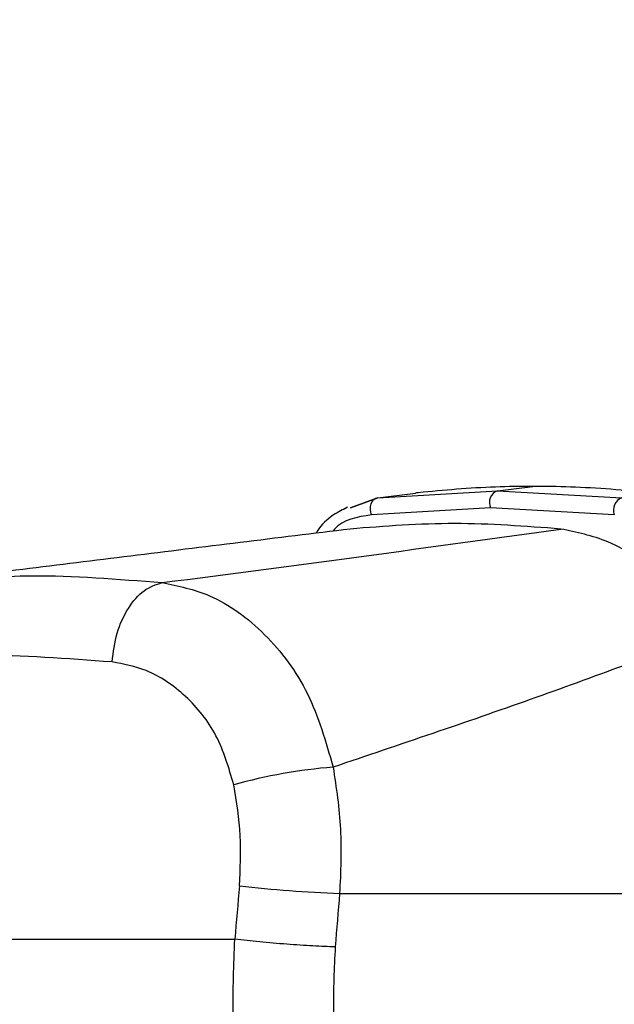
# Model space of a CAD drawing. Header units: millimetres. Extents: x 20 to 23339, y 40 to 19992.
# Tile 26 of 154: x 6573 to 6633, y 5854 to 5952. Entities that reach past the tile are written whole.
import ezdxf

# ---------------------------------------------------------------- set-up
doc = ezdxf.new("R2010")
doc.units = ezdxf.units.MM
doc.header["$LTSCALE"] = 2
doc.layers.add('COMPONENT_GEOMETRY', color=7, linetype='Continuous')
doc.styles.add('SLDTEXTSTYLE0', font='TXT', dxfattribs={"width": 0.75})
doc.dimstyles.new('SLDDIMSTYLE0', dxfattribs={"dimtxt": 100, "dimasz": 6.604, "dimexe": 0, "dimexo": 0.0625, "dimgap": 25, "dimtad": 0, "dimtih": 1, "dimtoh": 1, "dimdec": 0, "dimrnd": 1e-09, "dimzin": 12, "dimdsep": 46, "dimtxsty": 'SLDTEXTSTYLE0', "dimsah": 1, "dimcen": 0.09, "dimadec": 0, "dimazin": 3, "dimtfac": 1, "dimtdec": 0, "dimtofl": 0, "dimtmove": 0, "dimatfit": 3, "dimfxl": 1, "dimfrac": 2, "dimtolj": 1, "dimtzin": 12, "dimarcsym": 0})

# ---------------------------------------------------------------- blocks, each defined once
blk = doc.blocks.new('_D_4')
at = {"layer": 'COMPONENT_GEOMETRY', "color": 7}
for p, q in [((6638.523, 7959.491), (1620.274, 7959.491)), ((1626.624, 7959.491), (1626.624, 5191.331)), ((1426.554, 5171.019), (1396.086, 5171.019)), ((1396.086, 5171.019), (1396.086, 5012.269)), ((1826.693, 5171.019), (1857.162, 5171.019)), ((1857.162, 5171.019), (1857.162, 5012.269)), ((1396.086, 5012.269), (1426.554, 5012.269)), ((1857.162, 5012.269), (1826.693, 5012.269)), ((1626.624, 2094.491), (1626.624, 4862.651)), ((6459.749, 2094.491), (1620.274, 2094.491))]:
    blk.add_line(p, q, dxfattribs=at)
for points in [[(1626.624, 7959.491), (1625.608, 7952.887), (1627.64, 7952.887)], [(1626.624, 2094.491), (1627.64, 2101.095), (1625.608, 2101.095)]]:
    blk.add_solid(points, dxfattribs=at)
at = {"layer": 'COMPONENT_GEOMETRY', "color": 7, "char_height": 100, "attachment_point": 1, "style": 'SLDTEXTSTYLE0'}
for s, insert in [('9\'7.45"', (1426.554, 5141.176)), ('2933mm', (1353.846, 4991.558))]:
    blk.add_mtext(s, dxfattribs=dict(at, insert=insert))

msp = doc.modelspace()

# ---------------------------------------------------------------- linework, layer by layer
at = {"color": 7, "linetype": 'Continuous', "lineweight": 25}
for p, q in [((6609.056, 5904.639), (6621.039, 5905.337)), ((6609.056, 5904.639), (6612.846, 5905.107)), ((6612.931, 5905.117), (6612.846, 5905.107)), ((6613.118, 5905.138), (6612.931, 5905.117)), ((6621.039, 5905.337), (6624.569, 5905.774)), ((6621.039, 5905.337), (6633.497, 5904.639)), ((6609.056, 5904.639), (6606.336, 5903.612)), ((6606.337, 5903.611), (6609.056, 5904.639)), ((6606.037, 5903.686), (6605.638, 5903.465)), ((6620.348, 5903.624), (6608.438, 5902.92)), ((6632.738, 5902.92), (6620.348, 5903.624)), ((6605.242, 5865.022), (6660.486, 5865.022)), ((6548.552, 5860.437), (6594.751, 5860.437))]:
    msp.add_line(p, q, dxfattribs=at)
at = {"color": 7, "linetype": 'Continuous', "lineweight": 25, "flags": 128}
msp.add_lwpolyline([(6608.438, 5902.92), (6608.353, 5903.193), (6608.317, 5903.481), (6608.333, 5903.767), (6608.4, 5904.034), (6608.513, 5904.267), (6608.666, 5904.452), (6608.851, 5904.579), (6609.056, 5904.639)], dxfattribs=at)
at = {"color": 7, "linetype": 'Continuous', "lineweight": 25}
for centre, radius, start, end in [((6621.496, 5904.156), 1.266, 111.15732, 204.88213), ((6634.001, 5903.39), 1.348, 111.96227, 200.37114), ((6609.147, 5822.937), 54.921, 94.76098, 105.30994), ((6609.901, 5991.428), 126.492, 263.3326, 267.88922)]:
    msp.add_arc(centre, radius, start, end, dxfattribs=at)
for centre, major_axis, ratio, start_param, end_param in [((6685.534, 5538.91), (116.799, 1617.416), 0.071472, 1.372457, 1.375836), ((6691.164, 5538.14), (111.06, 1617.419), 0.068026, 1.371967, 1.375346)]:
    msp.add_ellipse(centre, major_axis=major_axis, ratio=ratio, start_param=start_param, end_param=end_param, dxfattribs=at)
for points, knots in [([(6624.569, 5905.774), (6623.321, 5905.763), (6619.436, 5905.729), (6615.672, 5905.377), (6613.118, 5905.138)], [0, 0, 0, 0, 0.32125, 1, 1, 1, 1]), ([(6636.473, 5905.138), (6633.748, 5905.377), (6629.735, 5905.729), (6625.825, 5905.763), (6624.569, 5905.774)], [0, 0, 0, 0, 0.67875, 1, 1, 1, 1]), ([(6606.037, 5903.686), (6605.562, 5903.445), (6604.398, 5902.855), (6603.354, 5901.901), (6602.931, 5901.152), (6602.892, 5901.084)], [0, 0, 0, 0, 0.3854592, 0.9444252, 1, 1, 1, 1]), ([(6627.383, 5901.505), (6623.825, 5901.777), (6616.689, 5902.321), (6609.778, 5901.778), (6606.313, 5901.505)], [0, 0, 0, 0, 0.4985519, 1, 1, 1, 1]), ([(6606.313, 5901.505), (6598.948, 5900.599), (6584.214, 5898.787), (6569.931, 5897.019), (6562.788, 5896.135)], [0, 0, 0, 0, 0.499857, 1, 1, 1, 1]), ([(6587.484, 5896.135), (6594.257, 5897.019), (6607.805, 5898.787), (6620.856, 5900.599), (6627.383, 5901.505)], [0, 0, 0, 0, 0.4998805, 1, 1, 1, 1]), ([(6642.768, 5891.234), (6641.115, 5893.131), (6637.807, 5896.927), (6632.404, 5900.47), (6628.953, 5901.181), (6627.383, 5901.505)], [0, 0, 0, 0, 0.352456, 0.705295, 1, 1, 1, 1]), ([(6587.484, 5896.135), (6589.085, 5895.805), (6592.716, 5895.056), (6597.901, 5891.251), (6602.406, 5885.278), (6603.861, 5880.205), (6604.589, 5877.668)], [0, 0, 0, 0, 0.208695, 0.473319, 0.736593, 1, 1, 1, 1]), ([(6642.768, 5891.234), (6636.712, 5888.959), (6624.584, 5884.402), (6611.26, 5879.915), (6604.589, 5877.668)], [0, 0, 0, 0, 0.4993125, 1, 1, 1, 1]), ([(6582.464, 5888.196), (6577.955, 5888.526), (6568.978, 5889.182), (6561.342, 5888.524), (6557.542, 5888.196)], [0, 0, 0, 0, 0.502298, 1, 1, 1, 1]), ([(6594.646, 5875.909), (6594.145, 5877.606), (6593.134, 5881.025), (6589.906, 5884.99), (6586.201, 5887.493), (6583.611, 5887.98), (6582.464, 5888.196)], [0, 0, 0, 0, 0.257817, 0.519525, 0.787005, 1, 1, 1, 1]), ([(6604.589, 5877.668), (6604.902, 5875.605), (6605.536, 5871.422), (6605.341, 5867.174), (6605.242, 5865.022)], [0, 0, 0, 0, 0.493486, 1, 1, 1, 1]), ([(6595.215, 5865.792), (6595.3, 5867.468), (6595.473, 5870.869), (6594.924, 5874.212), (6594.646, 5875.909)], [0, 0, 0, 0, 0.4926922, 1, 1, 1, 1]), ([(6548.552, 5860.437), (6548.757, 5857.909), (6549.166, 5852.857), (6550.831, 5845.426), (6553.211, 5838.327), (6556.349, 5831.71), (6560.16, 5825.783), (6564.554, 5820.674), (6569.388, 5816.402), (6572.899, 5814.435), (6574.655, 5813.453)], [0, 0, 0, 0, 0.1250783, 0.2499562, 0.3753485, 0.5000016, 0.625552, 0.7498961, 0.8749898, 1, 1, 1, 1]), ([(6613.869, 5813.453), (6612.332, 5814.429), (6609.254, 5816.383), (6605.183, 5820.638), (6601.631, 5825.727), (6598.72, 5831.656), (6596.538, 5838.257), (6595.126, 5845.374), (6594.433, 5852.818), (6594.645, 5857.898), (6594.751, 5860.437)], [0, 0, 0, 0, 0.124254, 0.248755, 0.373673, 0.498312, 0.623952, 0.748648, 0.874353, 1, 1, 1, 1]), ([(6604.801, 5859.667), (6604.694, 5857.532), (6604.48, 5853.253), (6605.047, 5846.978), (6606.239, 5840.985), (6608.098, 5835.441), (6610.592, 5830.47), (6613.64, 5826.202), (6617.136, 5822.637), (6619.782, 5821.002), (6621.101, 5820.188)], [0, 0, 0, 0, 0.12587, 0.2521792, 0.3773137, 0.5026874, 0.6269191, 0.7518759, 0.87635, 1, 1, 1, 1])]:
    msp.add_open_spline(points, degree=3, knots=knots, dxfattribs=at)
at = {"color": 8, "linetype": 'Continuous', "lineweight": 25}
for points, knots in [([(6608.438, 5902.92), (6607, 5902.703), (6605.467, 5902.47), (6604.619, 5901.359), (6604.567, 5901.29)], [0, 0, 0, 0, 0.938359, 1, 1, 1, 1]), ([(6565.387, 5896.289), (6568.333, 5896.544), (6575.105, 5897.131), (6583.015, 5896.495), (6587.484, 5896.135)], [0, 0, 0, 0, 0.43494, 1, 1, 1, 1])]:
    msp.add_open_spline(points, degree=3, knots=knots, dxfattribs=at)
at = {"color": 7, "linetype": 'Continuous', "lineweight": 25}
for points in [[(6582.464, 5888.196), (6582.59, 5889.177), (6582.842, 5891.14), (6584.024, 5893.669), (6585.623, 5895.539), (6586.864, 5895.936), (6587.484, 5896.135)], [(6604.801, 5859.667), (6604.091, 5859.694), (6602.671, 5859.747), (6599.967, 5859.931), (6597.18, 5860.168), (6595.561, 5860.347), (6594.751, 5860.437)]]:
    msp.add_open_spline(points, degree=3, dxfattribs=at)

# ---------------------------------------------------------------- dimensions: what is measured, and where the dimension line sits
at = {"layer": 'COMPONENT_GEOMETRY', "color": 7}
dim = msp.add_linear_dim(base=(1626.624, 7959.491), p1=(6462.289, 2094.491), p2=(6641.063, 7959.491), angle=90, dimstyle='SLDDIMSTYLE0', dxfattribs=at)
dim.commit()
dim.dimension.update_dxf_attribs({"geometry": '_D_4', "text_midpoint": (1626.624, 5026.991), "dimtype": 160})

doc.saveas('drawing.dxf')
